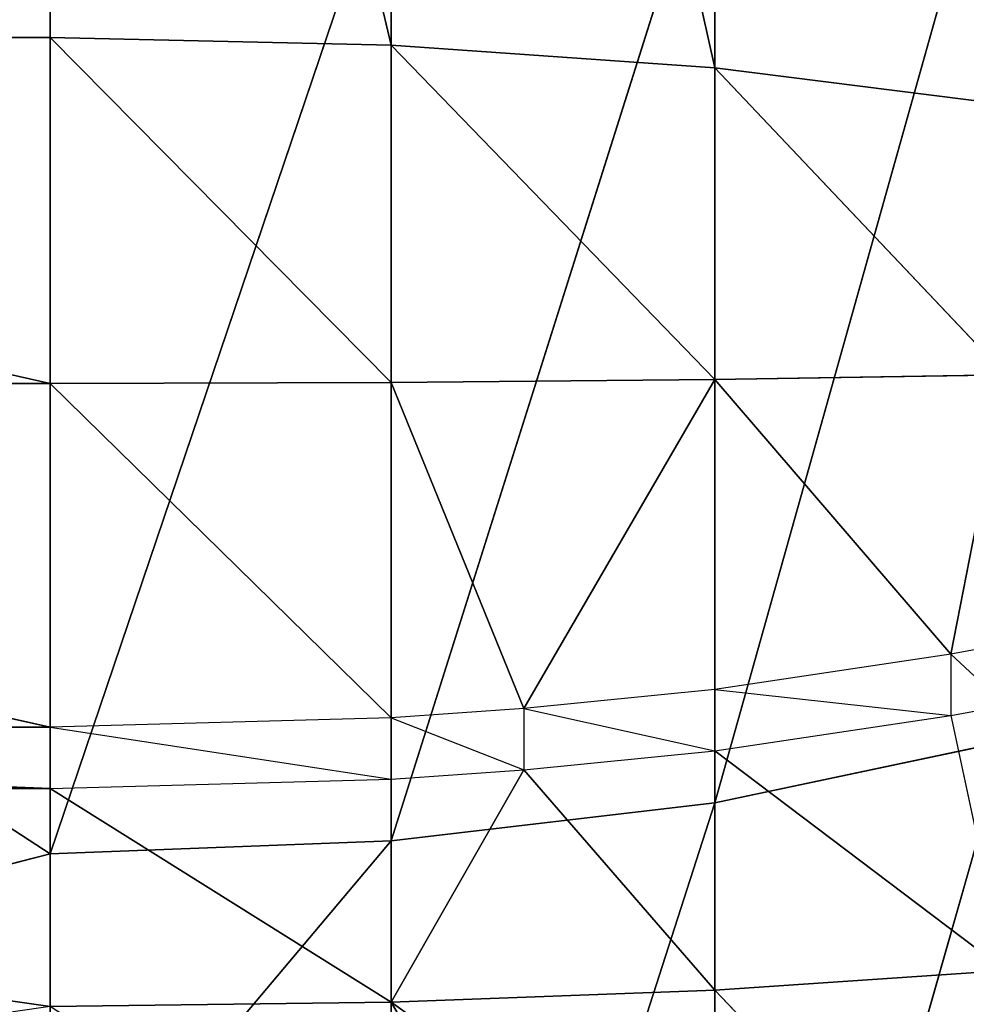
# Model space of a CAD drawing. Extents: x 659 to 1111, y 0 to 289.
# Tile 178 of 208: x 1110.388 to 1111.006, y 12.507 to 13.149. Entities that reach past the tile are written whole.
import ezdxf

# ---------------------------------------------------------------- set-up
doc = ezdxf.new("R2010")
doc.units = 0
doc.header["$LTSCALE"] = 25.4
doc.layers.get('0').update_dxf_attribs({"color": 13, "linetype": 'CONTINUOUS'})

# ---------------------------------------------------------------- blocks, each defined once
blk = doc.blocks.new('GIOTTO-LED-S-8168_STL')
at = {"color": 44}
for p, q in [((452.45459, 22.90666, 275.49426), (453.45459, 22.70146, 276.14529)), ((452.45459, 22.90666, 275.49426), (453.45459, 22.70146, 276.14529)), ((453.45459, 22.70146, 276.14529), (453.45459, 22.90666, 275.49426)), ((453.45459, 22.70146, 276.14529), (453.45459, 22.90666, 275.49426)), ((453.67709, 22.88247, 275.48764), (453.45459, 22.70146, 276.14529)), ((453.67709, 22.88247, 275.48764), (453.45459, 22.70146, 276.14529)), ((453.67709, 22.88247, 275.48764), (453.67709, 22.67785, 276.13687)), ((453.67709, 22.88247, 275.48764), (453.67709, 22.67785, 276.13687)), ((453.88846, 22.81114, 275.46808), (453.67709, 22.67785, 276.13687)), ((453.88846, 22.81114, 275.46808), (453.67709, 22.67785, 276.13687)), ((453.88846, 22.81114, 275.46808), (453.88846, 22.6082, 276.11197)), ((453.88846, 22.81114, 275.46808), (453.88846, 22.6082, 276.11197)), ((452.45459, 22.60565, 276.40103), (453.45459, 22.70146, 276.14529)), ((452.45459, 22.60565, 276.40103), (453.45459, 22.70146, 276.14529)), ((453.45459, 22.60565, 276.40103), (453.45459, 22.70146, 276.14529)), ((453.45459, 22.60565, 276.40103), (453.45459, 22.70146, 276.14529)), ((453.67709, 22.67785, 276.13687), (453.45459, 22.70146, 276.14529)), ((453.67709, 22.67785, 276.13687), (453.45459, 22.70146, 276.14529)), ((454.07806, 22.69624, 275.43661), (453.88846, 22.6082, 276.11197)), ((454.07806, 22.69624, 275.43661), (453.88846, 22.6082, 276.11197)), ((453.45459, 22.60565, 276.40103), (453.67709, 22.67785, 276.13687)), ((453.45459, 22.60565, 276.40103), (453.67709, 22.67785, 276.13687)), ((453.67709, 22.42461, 276.76871), (453.67709, 22.67785, 276.13687)), ((453.67709, 22.42461, 276.76871), (453.67709, 22.67785, 276.13687)), ((453.88846, 22.6082, 276.11197), (453.67709, 22.67785, 276.13687)), ((453.88846, 22.6082, 276.11197), (453.67709, 22.67785, 276.13687)), ((453.67709, 22.42461, 276.76871), (453.88846, 22.6082, 276.11197)), ((453.67709, 22.42461, 276.76871), (453.88846, 22.6082, 276.11197)), ((453.88846, 22.35705, 276.73862), (453.88846, 22.6082, 276.11197)), ((453.88846, 22.35705, 276.73862), (453.88846, 22.6082, 276.11197)), ((454.07806, 22.49602, 276.07187), (453.88846, 22.6082, 276.11197)), ((454.07806, 22.49602, 276.07187), (453.88846, 22.6082, 276.11197)), ((453.88846, 22.35705, 276.73862), (454.07806, 22.49602, 276.07187)), ((453.88846, 22.35705, 276.73862), (454.07806, 22.49602, 276.07187)), ((453.88846, 7.49759, 275.63226), (453.88846, 7.71425, 274.70584)), ((453.88846, 7.49759, 275.63226), (453.88846, 7.71425, 274.70584)), ((453.88846, 7.54644, 276.23416), (454.07806, 7.66488, 276.22137)), ((453.88846, 7.51804, 276.07797), (454.07806, 7.66488, 276.22137)), ((453.88846, 7.54644, 276.23416), (454.07806, 7.66488, 276.22137)), ((453.88846, 7.51804, 276.07797), (454.07806, 7.66488, 276.22137)), ((454.04236, 7.60708, 276.05502), (454.07806, 7.66488, 276.22137)), ((453.88846, 7.49759, 275.63226), (453.67709, 7.64273, 274.68704)), ((453.88846, 7.49759, 275.63226), (453.67709, 7.64273, 274.68704)), ((453.67709, 7.42513, 275.61743), (453.67709, 7.64273, 274.68704)), ((453.67709, 7.42513, 275.61743), (453.67709, 7.64273, 274.68704)), ((454.04236, 7.64392, 276.39624), (453.88846, 7.54644, 276.23416)), ((454.04236, 7.64392, 276.39624), (453.88846, 7.54644, 276.23416)), ((454.04236, 7.60708, 276.05502), (454.07806, 7.63341, 276.04825)), ((454.04236, 7.59677, 276.01501), (454.07806, 7.63341, 276.04825)), ((454.07806, 7.62309, 276.00821), (454.04236, 7.59677, 276.01501)), ((453.45459, 7.61848, 274.68063), (453.45459, 7.40057, 275.6124)), ((453.67709, 7.42513, 275.61743), (453.45459, 7.61848, 274.68063)), ((453.67709, 7.42513, 275.61743), (453.45459, 7.61848, 274.68063)), ((453.45459, 7.61848, 274.68063), (453.45459, 7.40057, 275.6124)), ((454.07806, 7.6143, 275.65619), (453.88846, 7.49759, 275.63226)), ((454.07806, 7.6143, 275.65619), (453.88846, 7.49759, 275.63226)), ((453.88846, 7.50772, 276.03793), (454.04236, 7.60708, 276.05502)), ((453.88846, 7.51804, 276.07797), (454.04236, 7.60708, 276.05502)), ((454.04236, 7.59677, 276.01501), (454.04236, 7.60708, 276.05502)), ((453.88846, 7.47952, 275.83569), (454.07806, 7.59862, 275.8327)), ((453.88846, 7.49759, 275.63226), (454.07806, 7.59862, 275.8327)), ((453.88846, 7.47952, 275.83569), (454.07806, 7.59862, 275.8327)), ((453.88846, 7.49759, 275.63226), (454.07806, 7.59862, 275.8327)), ((454.04236, 7.59677, 276.01501), (453.88846, 7.47952, 275.83569)), ((454.04236, 7.59677, 276.01501), (453.88846, 7.50772, 276.03793)), ((454.04236, 7.59677, 276.01501), (453.88846, 7.47952, 275.83569)), ((454.04236, 7.59677, 276.01501), (454.07806, 7.59862, 275.8327)), ((453.88846, 7.55203, 276.39282), (453.67709, 7.4729, 276.24213)), ((453.88846, 7.55203, 276.39282), (453.67709, 7.4729, 276.24213)), ((453.88846, 7.55203, 276.39282), (453.88846, 7.54644, 276.23416)), ((453.88846, 7.55203, 276.39282), (453.88846, 7.54644, 276.23416)), ((453.67709, 7.4729, 276.24213), (453.88846, 7.54644, 276.23416)), ((453.67709, 7.4729, 276.24213), (453.88846, 7.54644, 276.23416)), ((453.76361, 7.46953, 276.09048), (453.88846, 7.54644, 276.23416)), ((453.76361, 7.46953, 276.09048), (453.88846, 7.54644, 276.23416)), ((453.88846, 7.51804, 276.07797), (453.88846, 7.54644, 276.23416)), ((453.88846, 7.51804, 276.07797), (453.88846, 7.54644, 276.23416)), ((453.76361, 7.45922, 276.05045), (453.88846, 7.51804, 276.07797)), ((453.76361, 7.46953, 276.09048), (453.88846, 7.51804, 276.07797)), ((453.88846, 7.50772, 276.03793), (453.88846, 7.51804, 276.07797)), ((453.88846, 7.50772, 276.03793), (453.76361, 7.45922, 276.05045)), ((453.88846, 7.50772, 276.03793), (453.88846, 7.47952, 275.83569)), ((453.88846, 7.50772, 276.03793), (453.88846, 7.47952, 275.83569)), ((453.76361, 7.50198, 276.39099), (453.67709, 7.4729, 276.24213)), ((453.76361, 7.50198, 276.39099), (453.67709, 7.4729, 276.24213)), ((453.88846, 7.49759, 275.63226), (453.67709, 7.42513, 275.61743)), ((453.88846, 7.49759, 275.63226), (453.67709, 7.42513, 275.61743)), ((453.88846, 7.49759, 275.63226), (453.88846, 7.47952, 275.83569)), ((453.88846, 7.49759, 275.63226), (453.88846, 7.47952, 275.83569)), ((453.67709, 7.42513, 275.61743), (453.88846, 7.47952, 275.83569)), ((453.88846, 7.47952, 275.83569), (453.67709, 7.40558, 275.83752)), ((453.67709, 7.42513, 275.61743), (453.88846, 7.47952, 275.83569)), ((453.88846, 7.47952, 275.83569), (453.67709, 7.40558, 275.83752)), ((453.67709, 7.4729, 276.24213), (453.67709, 7.47812, 276.39011)), ((453.67709, 7.4729, 276.24213), (453.67709, 7.47812, 276.39011)), ((453.76361, 7.45922, 276.05045), (453.88846, 7.47952, 275.83569)), ((453.76361, 7.45922, 276.05045), (453.88846, 7.47952, 275.83569)), ((453.45459, 7.42214, 276.10269), (453.67709, 7.4729, 276.24213)), ((453.67709, 7.4729, 276.24213), (453.45459, 7.44798, 276.24481)), ((453.67709, 7.4729, 276.24213), (453.45459, 7.44798, 276.24481)), ((453.45459, 7.42214, 276.10269), (453.67709, 7.4729, 276.24213)), ((453.67709, 7.44642, 276.09644), (453.67709, 7.4729, 276.24213)), ((453.67709, 7.44642, 276.09644), (453.67709, 7.4729, 276.24213)), ((453.76361, 7.46953, 276.09048), (453.67709, 7.4729, 276.24213)), ((453.76361, 7.46953, 276.09048), (453.67709, 7.4729, 276.24213)), ((453.67709, 7.4361, 276.0564), (453.76361, 7.46953, 276.09048)), ((453.67709, 7.44642, 276.09644), (453.76361, 7.46953, 276.09048)), ((453.76361, 7.45922, 276.05045), (453.76361, 7.46953, 276.09048)), ((453.76361, 7.45922, 276.05045), (453.67709, 7.40558, 275.83752)), ((453.76361, 7.45922, 276.05045), (453.67709, 7.40558, 275.83752)), ((453.76361, 7.45922, 276.05045), (453.67709, 7.4361, 276.0564)), ((452.45459, 7.42214, 276.10269), (453.45459, 7.44798, 276.24481)), ((452.45459, 7.42214, 276.10269), (453.45459, 7.44798, 276.24481)), ((453.45459, 7.42214, 276.10269), (453.45459, 7.44798, 276.24481)), ((453.45459, 7.42214, 276.10269), (453.45459, 7.44798, 276.24481)), ((453.45459, 7.41182, 276.06265), (453.67709, 7.44642, 276.09644)), ((453.45459, 7.42214, 276.10269), (453.67709, 7.44642, 276.09644)), ((453.67709, 7.4361, 276.0564), (453.67709, 7.44642, 276.09644)), ((453.67709, 7.4361, 276.0564), (453.45459, 7.38052, 275.83817)), ((453.67709, 7.4361, 276.0564), (453.45459, 7.38052, 275.83817)), ((453.67709, 7.4361, 276.0564), (453.45459, 7.41182, 276.06265)), ((453.67709, 7.4361, 276.0564), (453.67709, 7.40558, 275.83752)), ((453.67709, 7.4361, 276.0564), (453.67709, 7.40558, 275.83752)), ((453.67709, 7.42513, 275.61743), (453.45459, 7.40057, 275.6124)), ((453.67709, 7.42513, 275.61743), (453.45459, 7.40057, 275.6124)), ((453.67709, 7.42513, 275.61743), (453.67709, 7.40558, 275.83752)), ((453.67709, 7.42513, 275.61743), (453.67709, 7.40558, 275.83752)), ((452.45459, 7.41182, 276.06265), (453.45459, 7.42214, 276.10269)), ((453.45459, 7.42214, 276.10269), (452.45459, 7.42214, 276.10269)), ((452.45459, 7.41182, 276.06265), (453.45459, 7.42214, 276.10269)), ((453.45459, 7.42214, 276.10269), (452.45459, 7.42214, 276.10269)), ((453.45459, 7.41182, 276.06265), (453.45459, 7.42214, 276.10269)), ((452.45459, 7.41182, 276.06265), (453.45459, 7.41182, 276.06265)), ((452.45459, 7.41182, 276.06265), (453.45459, 7.41182, 276.06265)), ((452.45459, 7.38052, 275.83817), (453.45459, 7.41182, 276.06265)), ((452.45459, 7.38052, 275.83817), (453.45459, 7.41182, 276.06265)), ((453.45459, 7.38052, 275.83817), (453.45459, 7.41182, 276.06265)), ((453.45459, 7.38052, 275.83817), (453.45459, 7.41182, 276.06265)), ((453.45459, 7.40057, 275.6124), (453.67709, 7.40558, 275.83752)), ((453.67709, 7.40558, 275.83752), (453.45459, 7.38052, 275.83817)), ((453.45459, 7.40057, 275.6124), (453.67709, 7.40558, 275.83752)), ((453.67709, 7.40558, 275.83752), (453.45459, 7.38052, 275.83817)), ((453.45459, 7.40057, 275.6124), (452.45459, 7.40057, 275.6124)), ((452.45459, 7.40057, 275.6124), (453.45459, 7.38052, 275.83817)), ((452.45459, 7.40057, 275.6124), (453.45459, 7.38052, 275.83817)), ((453.45459, 7.40057, 275.6124), (452.45459, 7.40057, 275.6124)), ((453.45459, 7.40057, 275.6124), (453.45459, 7.38052, 275.83817)), ((453.45459, 7.40057, 275.6124), (453.45459, 7.38052, 275.83817)), ((452.45459, 7.38052, 275.83817), (453.45459, 7.38052, 275.83817)), ((452.45459, 7.38052, 275.83817), (453.45459, 7.38052, 275.83817))]:
    blk.add_line(p, q, dxfattribs=at)
mesh = blk.add_polyface(dxfattribs=at)
corners = [(453.45459, 22.70146, 276.14529), (453.45459, 22.90666, 275.49426), (452.45459, 22.90666, 275.49426)]
mesh.append_faces([[corners[k] for k in face] for face in [(0, 1, 2)]], dxfattribs={"color": 44})
mesh = blk.add_polyface(dxfattribs=at)
corners = [(452.45459, 22.60565, 276.40103), (453.45459, 22.70146, 276.14529), (452.45459, 22.90666, 275.49426)]
mesh.append_faces([[corners[k] for k in face] for face in [(0, 1, 2)]], dxfattribs={"color": 44})
mesh = blk.add_polyface(dxfattribs=at)
corners = [(453.45459, 22.70146, 276.14529), (453.67709, 22.88247, 275.48764), (453.45459, 22.90666, 275.49426)]
mesh.append_faces([[corners[k] for k in face] for face in [(0, 1, 2)]], dxfattribs={"color": 44})
mesh = blk.add_polyface(dxfattribs=at)
corners = [(453.45459, 22.70146, 276.14529), (453.67709, 22.67785, 276.13687), (453.67709, 22.88247, 275.48764)]
mesh.append_faces([[corners[k] for k in face] for face in [(0, 1, 2)]], dxfattribs={"color": 44})
mesh = blk.add_polyface(dxfattribs=at)
corners = [(453.67709, 22.67785, 276.13687), (453.88846, 22.81114, 275.46808), (453.67709, 22.88247, 275.48764)]
mesh.append_faces([[corners[k] for k in face] for face in [(0, 1, 2)]], dxfattribs={"color": 44})
mesh = blk.add_polyface(dxfattribs=at)
corners = [(453.67709, 22.67785, 276.13687), (453.88846, 22.6082, 276.11197), (453.88846, 22.81114, 275.46808)]
mesh.append_faces([[corners[k] for k in face] for face in [(0, 1, 2)]], dxfattribs={"color": 44})
mesh = blk.add_polyface(dxfattribs=at)
corners = [(453.88846, 22.6082, 276.11197), (454.07806, 22.69624, 275.43661), (453.88846, 22.81114, 275.46808)]
mesh.append_faces([[corners[k] for k in face] for face in [(0, 1, 2)]], dxfattribs={"color": 44})
mesh = blk.add_polyface(dxfattribs=at)
corners = [(453.45459, 22.60565, 276.40103), (453.45459, 22.70146, 276.14529), (452.45459, 22.60565, 276.40103)]
mesh.append_faces([[corners[k] for k in face] for face in [(0, 1, 2)]], dxfattribs={"color": 44})
mesh = blk.add_polyface(dxfattribs=at)
corners = [(453.45459, 22.60565, 276.40103), (453.67709, 22.67785, 276.13687), (453.45459, 22.70146, 276.14529)]
mesh.append_faces([[corners[k] for k in face] for face in [(0, 1, 2)]], dxfattribs={"color": 44})
mesh = blk.add_polyface(dxfattribs=at)
corners = [(453.88846, 22.6082, 276.11197), (454.07806, 22.49602, 276.07187), (454.07806, 22.69624, 275.43661)]
mesh.append_faces([[corners[k] for k in face] for face in [(0, 1, 2)]], dxfattribs={"color": 44})
mesh = blk.add_polyface(dxfattribs=at)
corners = [(453.67709, 22.42461, 276.76871), (453.67709, 22.67785, 276.13687), (453.45459, 22.60565, 276.40103)]
mesh.append_faces([[corners[k] for k in face] for face in [(0, 1, 2)]], dxfattribs={"color": 44})
mesh = blk.add_polyface(dxfattribs=at)
corners = [(453.67709, 22.42461, 276.76871), (453.88846, 22.6082, 276.11197), (453.67709, 22.67785, 276.13687)]
mesh.append_faces([[corners[k] for k in face] for face in [(0, 1, 2)]], dxfattribs={"color": 44})
mesh = blk.add_polyface(dxfattribs=at)
corners = [(453.67709, 22.42461, 276.76871), (453.88846, 22.35705, 276.73862), (453.88846, 22.6082, 276.11197)]
mesh.append_faces([[corners[k] for k in face] for face in [(0, 1, 2)]], dxfattribs={"color": 44})
mesh = blk.add_polyface(dxfattribs=at)
corners = [(453.88846, 22.35705, 276.73862), (454.07806, 22.49602, 276.07187), (453.88846, 22.6082, 276.11197)]
mesh.append_faces([[corners[k] for k in face] for face in [(0, 1, 2)]], dxfattribs={"color": 44})
mesh = blk.add_polyface(dxfattribs=at)
corners = [(453.88846, 22.35705, 276.73862), (454.07806, 22.24822, 276.69012), (454.07806, 22.49602, 276.07187)]
mesh.append_faces([[corners[k] for k in face] for face in [(0, 1, 2)]], dxfattribs={"color": 44})
mesh = blk.add_polyface(dxfattribs=at)
corners = [(454.07806, 7.6143, 275.65619), (453.88846, 7.71425, 274.70584), (454.07806, 7.82947, 274.73618)]
mesh.append_faces([[corners[k] for k in face] for face in [(0, 1, 2)]], dxfattribs={"color": 44})
mesh = blk.add_polyface(dxfattribs=at)
corners = [(453.88846, 7.49759, 275.63226), (453.67709, 7.64273, 274.68704), (453.88846, 7.71425, 274.70584)]
mesh.append_faces([[corners[k] for k in face] for face in [(0, 1, 2)]], dxfattribs={"color": 44})
mesh = blk.add_polyface(dxfattribs=at)
corners = [(454.07806, 7.6143, 275.65619), (453.88846, 7.49759, 275.63226), (453.88846, 7.71425, 274.70584)]
mesh.append_faces([[corners[k] for k in face] for face in [(0, 1, 2)]], dxfattribs={"color": 44})
mesh = blk.add_polyface(dxfattribs=at)
corners = [(452.45459, 7.40057, 275.6124), (452.45459, 7.7025, 274.37292), (453.45459, 7.61848, 274.68063)]
mesh.append_faces([[corners[k] for k in face] for face in [(0, 1, 2)]], dxfattribs={"color": 44})
mesh = blk.add_polyface(dxfattribs=at)
corners = [(454.04236, 7.64392, 276.39624), (453.88846, 7.54644, 276.23416), (454.07806, 7.66488, 276.22137)]
mesh.append_faces([[corners[k] for k in face] for face in [(0, 1, 2)]], dxfattribs={"color": 44})
mesh = blk.add_polyface(dxfattribs=at)
corners = [(453.88846, 7.54644, 276.23416), (453.88846, 7.51804, 276.07797), (454.07806, 7.66488, 276.22137)]
mesh.append_faces([[corners[k] for k in face] for face in [(0, 1, 2)]], dxfattribs={"color": 44})
mesh = blk.add_polyface(dxfattribs=at)
corners = [(454.07806, 7.66488, 276.22137), (453.88846, 7.51804, 276.07797), (454.04236, 7.60708, 276.05502)]
mesh.append_faces([[corners[k] for k in face] for face in [(0, 1, 2)]], dxfattribs={"color": 44})
mesh = blk.add_polyface(dxfattribs=at)
corners = [(453.67709, 7.42513, 275.61743), (453.45459, 7.61848, 274.68063), (453.67709, 7.64273, 274.68704)]
mesh.append_faces([[corners[k] for k in face] for face in [(0, 1, 2)]], dxfattribs={"color": 44})
mesh = blk.add_polyface(dxfattribs=at)
corners = [(453.88846, 7.49759, 275.63226), (453.67709, 7.42513, 275.61743), (453.67709, 7.64273, 274.68704)]
mesh.append_faces([[corners[k] for k in face] for face in [(0, 1, 2)]], dxfattribs={"color": 44})
mesh = blk.add_polyface(dxfattribs=at)
corners = [(454.04236, 7.64392, 276.39624), (453.88846, 7.55203, 276.39282), (453.88846, 7.54644, 276.23416)]
mesh.append_faces([[corners[k] for k in face] for face in [(0, 1, 2)]], dxfattribs={"color": 44})
mesh = blk.add_polyface(dxfattribs=at)
corners = [(452.45459, 7.40057, 275.6124), (453.45459, 7.61848, 274.68063), (453.45459, 7.40057, 275.6124)]
mesh.append_faces([[corners[k] for k in face] for face in [(0, 1, 2)]], dxfattribs={"color": 44})
mesh = blk.add_polyface(dxfattribs=at)
corners = [(453.67709, 7.42513, 275.61743), (453.45459, 7.40057, 275.6124), (453.45459, 7.61848, 274.68063)]
mesh.append_faces([[corners[k] for k in face] for face in [(0, 1, 2)]], dxfattribs={"color": 44})
mesh = blk.add_polyface(dxfattribs=at)
corners = [(454.07806, 7.59862, 275.8327), (453.88846, 7.49759, 275.63226), (454.07806, 7.6143, 275.65619)]
mesh.append_faces([[corners[k] for k in face] for face in [(0, 1, 2)]], dxfattribs={"color": 44})
mesh = blk.add_polyface(dxfattribs=at)
corners = [(454.04236, 7.59677, 276.01501), (453.88846, 7.47952, 275.83569), (454.07806, 7.59862, 275.8327)]
mesh.append_faces([[corners[k] for k in face] for face in [(0, 1, 2)]], dxfattribs={"color": 44})
mesh = blk.add_polyface(dxfattribs=at)
corners = [(453.88846, 7.47952, 275.83569), (453.88846, 7.49759, 275.63226), (454.07806, 7.59862, 275.8327)]
mesh.append_faces([[corners[k] for k in face] for face in [(0, 1, 2)]], dxfattribs={"color": 44})
mesh = blk.add_polyface(dxfattribs=at)
corners = [(453.88846, 7.50772, 276.03793), (453.88846, 7.47952, 275.83569), (454.04236, 7.59677, 276.01501)]
mesh.append_faces([[corners[k] for k in face] for face in [(0, 1, 2)]], dxfattribs={"color": 44})
mesh = blk.add_polyface(dxfattribs=at)
corners = [(453.88846, 7.55203, 276.39282), (453.67709, 7.4729, 276.24213), (453.88846, 7.54644, 276.23416)]
mesh.append_faces([[corners[k] for k in face] for face in [(0, 1, 2)]], dxfattribs={"color": 44})
mesh = blk.add_polyface(dxfattribs=at)
corners = [(453.88846, 7.55203, 276.39282), (453.76361, 7.50198, 276.39099), (453.67709, 7.4729, 276.24213)]
mesh.append_faces([[corners[k] for k in face] for face in [(0, 1, 2)]], dxfattribs={"color": 44})
mesh = blk.add_polyface(dxfattribs=at)
corners = [(453.67709, 7.4729, 276.24213), (453.76361, 7.46953, 276.09048), (453.88846, 7.54644, 276.23416)]
mesh.append_faces([[corners[k] for k in face] for face in [(0, 1, 2)]], dxfattribs={"color": 44})
mesh = blk.add_polyface(dxfattribs=at)
corners = [(453.88846, 7.54644, 276.23416), (453.76361, 7.46953, 276.09048), (453.88846, 7.51804, 276.07797)]
mesh.append_faces([[corners[k] for k in face] for face in [(0, 1, 2)]], dxfattribs={"color": 44})
mesh = blk.add_polyface(dxfattribs=at)
corners = [(453.76361, 7.45922, 276.05045), (453.88846, 7.47952, 275.83569), (453.88846, 7.50772, 276.03793)]
mesh.append_faces([[corners[k] for k in face] for face in [(0, 1, 2)]], dxfattribs={"color": 44})
mesh = blk.add_polyface(dxfattribs=at)
corners = [(453.76361, 7.50198, 276.39099), (453.67709, 7.47812, 276.39011), (453.67709, 7.4729, 276.24213)]
mesh.append_faces([[corners[k] for k in face] for face in [(0, 1, 2)]], dxfattribs={"color": 44})
mesh = blk.add_polyface(dxfattribs=at)
corners = [(453.88846, 7.47952, 275.83569), (453.67709, 7.42513, 275.61743), (453.88846, 7.49759, 275.63226)]
mesh.append_faces([[corners[k] for k in face] for face in [(0, 1, 2)]], dxfattribs={"color": 44})
mesh = blk.add_polyface(dxfattribs=at)
corners = [(453.67709, 7.47812, 276.39011), (453.45459, 7.44798, 276.24481), (453.67709, 7.4729, 276.24213)]
mesh.append_faces([[corners[k] for k in face] for face in [(0, 1, 2)]], dxfattribs={"color": 44})
mesh = blk.add_polyface(dxfattribs=at)
corners = [(453.67709, 7.40558, 275.83752), (453.67709, 7.42513, 275.61743), (453.88846, 7.47952, 275.83569)]
mesh.append_faces([[corners[k] for k in face] for face in [(0, 1, 2)]], dxfattribs={"color": 44})
mesh = blk.add_polyface(dxfattribs=at)
corners = [(453.76361, 7.45922, 276.05045), (453.67709, 7.40558, 275.83752), (453.88846, 7.47952, 275.83569)]
mesh.append_faces([[corners[k] for k in face] for face in [(0, 1, 2)]], dxfattribs={"color": 44})
mesh = blk.add_polyface(dxfattribs=at)
corners = [(453.45459, 7.44798, 276.24481), (453.45459, 7.42214, 276.10269), (453.67709, 7.4729, 276.24213)]
mesh.append_faces([[corners[k] for k in face] for face in [(0, 1, 2)]], dxfattribs={"color": 44})
mesh = blk.add_polyface(dxfattribs=at)
corners = [(453.67709, 7.4729, 276.24213), (453.45459, 7.42214, 276.10269), (453.67709, 7.44642, 276.09644)]
mesh.append_faces([[corners[k] for k in face] for face in [(0, 1, 2)]], dxfattribs={"color": 44})
mesh = blk.add_polyface(dxfattribs=at)
corners = [(453.67709, 7.4729, 276.24213), (453.67709, 7.44642, 276.09644), (453.76361, 7.46953, 276.09048)]
mesh.append_faces([[corners[k] for k in face] for face in [(0, 1, 2)]], dxfattribs={"color": 44})
mesh = blk.add_polyface(dxfattribs=at)
corners = [(453.67709, 7.4361, 276.0564), (453.67709, 7.40558, 275.83752), (453.76361, 7.45922, 276.05045)]
mesh.append_faces([[corners[k] for k in face] for face in [(0, 1, 2)]], dxfattribs={"color": 44})
mesh = blk.add_polyface(dxfattribs=at)
corners = [(452.45459, 7.45307, 276.38916), (452.45459, 7.42214, 276.10269), (453.45459, 7.44798, 276.24481)]
mesh.append_faces([[corners[k] for k in face] for face in [(0, 1, 2)]], dxfattribs={"color": 44})
mesh = blk.add_polyface(dxfattribs=at)
corners = [(453.45459, 7.44798, 276.24481), (452.45459, 7.42214, 276.10269), (453.45459, 7.42214, 276.10269)]
mesh.append_faces([[corners[k] for k in face] for face in [(0, 1, 2)]], dxfattribs={"color": 44})
mesh = blk.add_polyface(dxfattribs=at)
corners = [(453.67709, 7.4361, 276.0564), (453.45459, 7.38052, 275.83817), (453.67709, 7.40558, 275.83752)]
mesh.append_faces([[corners[k] for k in face] for face in [(0, 1, 2)]], dxfattribs={"color": 44})
mesh = blk.add_polyface(dxfattribs=at)
corners = [(453.45459, 7.41182, 276.06265), (453.45459, 7.38052, 275.83817), (453.67709, 7.4361, 276.0564)]
mesh.append_faces([[corners[k] for k in face] for face in [(0, 1, 2)]], dxfattribs={"color": 44})
mesh = blk.add_polyface(dxfattribs=at)
corners = [(453.67709, 7.40558, 275.83752), (453.45459, 7.40057, 275.6124), (453.67709, 7.42513, 275.61743)]
mesh.append_faces([[corners[k] for k in face] for face in [(0, 1, 2)]], dxfattribs={"color": 44})
mesh = blk.add_polyface(dxfattribs=at)
corners = [(452.45459, 7.42214, 276.10269), (452.45459, 7.41182, 276.06265), (453.45459, 7.42214, 276.10269)]
mesh.append_faces([[corners[k] for k in face] for face in [(0, 1, 2)]], dxfattribs={"color": 44})
mesh = blk.add_polyface(dxfattribs=at)
corners = [(453.45459, 7.42214, 276.10269), (452.45459, 7.41182, 276.06265), (453.45459, 7.41182, 276.06265)]
mesh.append_faces([[corners[k] for k in face] for face in [(0, 1, 2)]], dxfattribs={"color": 44})
mesh = blk.add_polyface(dxfattribs=at)
corners = [(452.45459, 7.41182, 276.06265), (452.45459, 7.38052, 275.83817), (453.45459, 7.41182, 276.06265)]
mesh.append_faces([[corners[k] for k in face] for face in [(0, 1, 2)]], dxfattribs={"color": 44})
mesh = blk.add_polyface(dxfattribs=at)
corners = [(453.45459, 7.41182, 276.06265), (452.45459, 7.38052, 275.83817), (453.45459, 7.38052, 275.83817)]
mesh.append_faces([[corners[k] for k in face] for face in [(0, 1, 2)]], dxfattribs={"color": 44})
mesh = blk.add_polyface(dxfattribs=at)
corners = [(453.45459, 7.38052, 275.83817), (453.45459, 7.40057, 275.6124), (453.67709, 7.40558, 275.83752)]
mesh.append_faces([[corners[k] for k in face] for face in [(0, 1, 2)]], dxfattribs={"color": 44})
mesh = blk.add_polyface(dxfattribs=at)
corners = [(452.45459, 7.38052, 275.83817), (452.45459, 7.40057, 275.6124), (453.45459, 7.38052, 275.83817)]
mesh.append_faces([[corners[k] for k in face] for face in [(0, 1, 2)]], dxfattribs={"color": 44})
mesh = blk.add_polyface(dxfattribs=at)
corners = [(453.45459, 7.38052, 275.83817), (452.45459, 7.40057, 275.6124), (453.45459, 7.40057, 275.6124)]
mesh.append_faces([[corners[k] for k in face] for face in [(0, 1, 2)]], dxfattribs={"color": 44})

msp = doc.modelspace()

# ---------------------------------------------------------------- block references
at = {"color": 0, "extrusion": (0, -1, -5.27356e-16)}
msp.add_blockref('GIOTTO-LED-S-8168_STL', (656.95361, 1175.6515, -288.75), dxfattribs=at)

doc.saveas('drawing.dxf')
